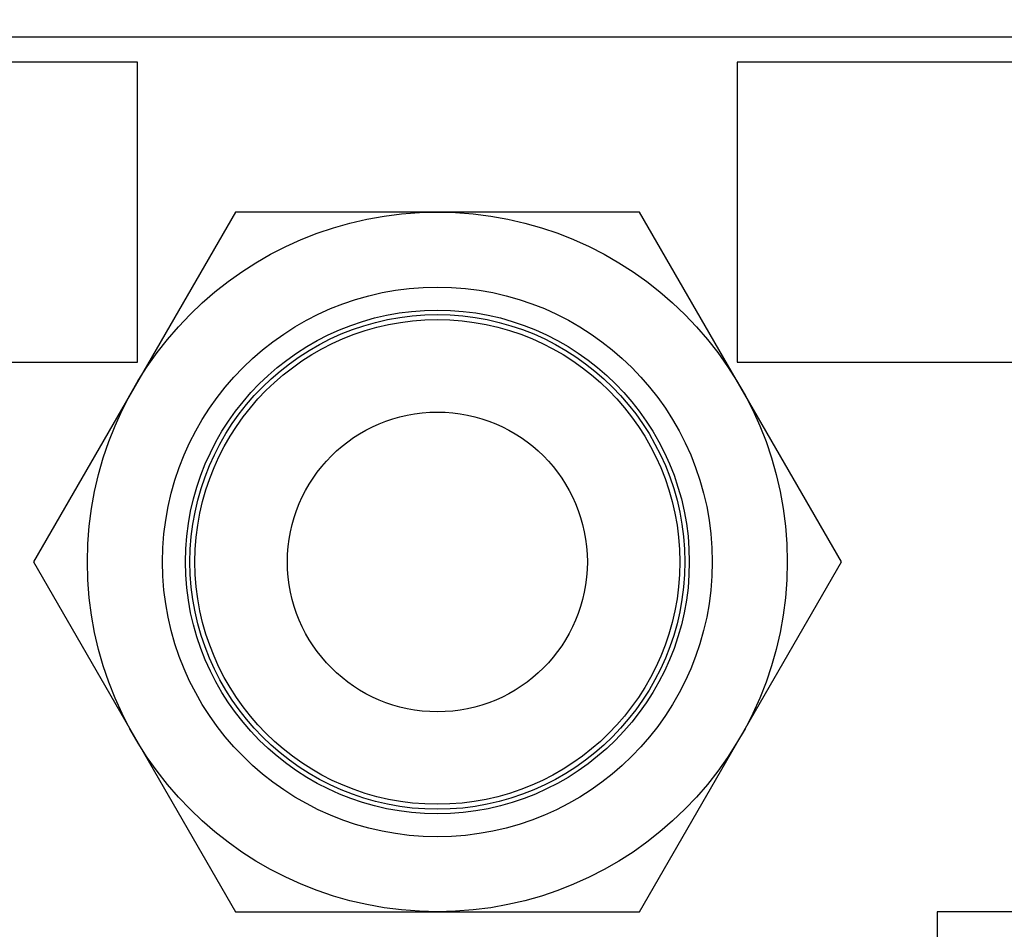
# Model space of a CAD drawing. Header units: millimetres. Extents: x 0 to 3360, y 0 to 2376.
# Tile 121 of 144: x 1676 to 1695, y 1877 to 1895. Entities that reach past the tile are written whole.
import ezdxf

# ---------------------------------------------------------------- set-up
doc = ezdxf.new("R2010")
doc.units = ezdxf.units.MM
doc.header["$LTSCALE"] = 184.8
doc.layers.get('0').update_dxf_attribs({"linetype": 'CONTINUOUS'})
for name, color, linetype in [('02___PRT_ALL_AXES', 7, 'CONTINUOUS'), ('DRIV_DIM', 7, 'CONTINUOUS'), ('ROUND', 7, 'CONTINUOUS')]:
    doc.layers.add(name, color=color, linetype=linetype)
doc.styles.get("Standard").update_dxf_attribs({"font": 'txt', "width": 0.8})
doc.dimstyles.new('DIMSTYLE_18', dxfattribs={"dimtxt": 19, "dimasz": 9, "dimexe": 2, "dimexo": 1.5, "dimgap": 4.75, "dimtad": 1, "dimdec": 3, "dimdsep": 46, "dimtxsty": 'STANDARD', "dimblk": 'OPEN', "dimblk1": 'OPEN', "dimblk2": 'OPEN', "dimcen": 0.09, "dimadec": 3, "dimazin": 2, "dimtp": 0.8, "dimtm": 0.8, "dimtfac": 1, "dimtdec": 3, "dimtofl": 0, "dimtmove": 0, "dimatfit": 3, "dimldrblk": 'OPEN', "dimfxl": 1, "dimtolj": 1, "dimarcsym": 0})
doc.dimstyles.new('DIMSTYLE_2', dxfattribs={"dimtxt": 19, "dimasz": 9, "dimexe": 2, "dimexo": 1.5, "dimgap": 4.75, "dimtad": 1, "dimdec": 3, "dimdsep": 46, "dimtxsty": 'STANDARD', "dimblk": 'OPEN', "dimblk1": 'OPEN', "dimblk2": 'OPEN', "dimcen": 0.09, "dimadec": 3, "dimazin": 2, "dimtp": 0.5, "dimtm": 0.5, "dimtfac": 1, "dimtdec": 3, "dimtofl": 0, "dimtmove": 0, "dimatfit": 3, "dimldrblk": 'OPEN', "dimfxl": 1, "dimtolj": 1, "dimarcsym": 0})

# ---------------------------------------------------------------- blocks, each defined once
blk = doc.blocks.new('_OPEN')
at = {"color": 0, "linetype": 'BYBLOCK'}
for p, q in [((0, 0), (-1, 0.3333)), ((-1, -0.3333), (0, 0)), ((-1, 0), (0, 0))]:
    blk.add_line(p, q, dxfattribs=at)
blk = doc.blocks.new('*D59')
at = {"layer": 'DRIV_DIM', "color": 2, "linetype": 'CONTINUOUS'}
for p, q in [((1429.993, 1869.648), (1429.993, 2185.536)), ((2324.993, 1918.648), (2324.993, 2185.536)), ((1429.993, 2183.536), (1877.493, 2183.536)), ((2324.993, 2183.536), (1877.493, 2183.536))]:
    blk.add_line(p, q, dxfattribs=at)
at = {"layer": 'DRIV_DIM', "color": 2, "linetype": 'CONTINUOUS', "xscale": 9, "yscale": 9, "zscale": 9, "rotation": 180}
blk.add_blockref('_OPEN', (1429.993, 2183.536), dxfattribs=at)
at = {"layer": 'DRIV_DIM', "color": 2, "linetype": 'CONTINUOUS', "xscale": 9, "yscale": 9, "zscale": 9}
blk.add_blockref('_OPEN', (2324.993, 2183.536), dxfattribs=at)
blk = doc.blocks.new('*D60')
at = {"layer": 'DRIV_DIM', "color": 2, "linetype": 'CONTINUOUS'}
for p, q in [((1686.362, 1960.148), (1323.444, 1960.148)), ((1325.444, 1960.148), (1325.444, 1868.148)), ((1325.444, 1776.148), (1325.444, 1868.148)), ((1686.362, 1776.148), (1323.444, 1776.148))]:
    blk.add_line(p, q, dxfattribs=at)
at = {"layer": 'DRIV_DIM', "color": 2, "linetype": 'CONTINUOUS', "xscale": 9, "yscale": 9, "zscale": 9}
for p, rotation in [((1325.444, 1960.148), 90), ((1325.444, 1776.148), 270)]:
    blk.add_blockref('_OPEN', p, dxfattribs=dict(at, rotation=rotation))

msp = doc.modelspace()

# ---------------------------------------------------------------- linework, layer by layer
at = {"color": 7, "linetype": 'CONTINUOUS'}
for p, q in [((1677.99336, 1894.14829), (1671.99336, 1894.14829)), ((1677.99336, 1888.14829), (1677.99336, 1894.14829)), ((1689.99336, 1894.14829), (1689.99336, 1888.14829)), ((1695.99336, 1894.14829), (1689.99336, 1894.14829)), ((1671.99336, 1888.14829), (1677.99336, 1888.14829)), ((1689.99336, 1888.14829), (1695.99336, 1888.14829)), ((1693.99336, 1877.14829), (1693.99336, 1871.14829)), ((1713.99336, 1877.14829), (1693.99336, 1877.14829))]:
    msp.add_line(p, q, dxfattribs=at)
at = {"layer": '02___PRT_ALL_AXES', "color": 7, "linetype": 'CONTINUOUS'}
for p, q in [((1679.95191, 1891.14829), (1675.91045, 1884.14829)), ((1688.03481, 1891.14829), (1679.95191, 1891.14829)), ((1692.07626, 1884.14829), (1688.03481, 1891.14829)), ((1675.91045, 1884.14829), (1679.95191, 1877.14829)), ((1688.03481, 1877.14829), (1692.07626, 1884.14829)), ((1679.95191, 1877.14829), (1688.03481, 1877.14829))]:
    msp.add_line(p, q, dxfattribs=at)
for radius in [7, 5.5, 5.04, 4.95, 4.85, 3]:
    msp.add_circle((1683.99336, 1884.14829), radius, dxfattribs=at)
at = {"layer": 'ROUND', "color": 7, "linetype": 'CONTINUOUS'}
msp.add_line((1754.04028, 1894.64829), (1640.99336, 1894.64829), dxfattribs=at)

# ---------------------------------------------------------------- dimensions: what is measured, and where the dimension line sits
at = {"layer": 'DRIV_DIM', "color": 2, "linetype": 'CONTINUOUS'}
dim = msp.add_linear_dim(base=(2324.99336, 2183.53598), p1=(1429.99336, 1868.14829), p2=(2324.99336, 1917.14829), text='(<>)', dimstyle='DIMSTYLE_18', dxfattribs=at)
dim.commit()
dim.dimension.update_dxf_attribs({"geometry": '*D59', "text_midpoint": (1839.49336, 2183.53598), "dimtype": 160})
dim = msp.add_linear_dim(base=(1325.44405, 1776.14829), p1=(1687.86152, 1960.14829), p2=(1687.86152, 1776.14829), angle=270, dimstyle='DIMSTYLE_2', dxfattribs=at)
dim.commit()
dim.dimension.update_dxf_attribs({"geometry": '*D60', "text_midpoint": (1325.44405, 1845.34829), "dimtype": 160})

doc.saveas('drawing.dxf')
